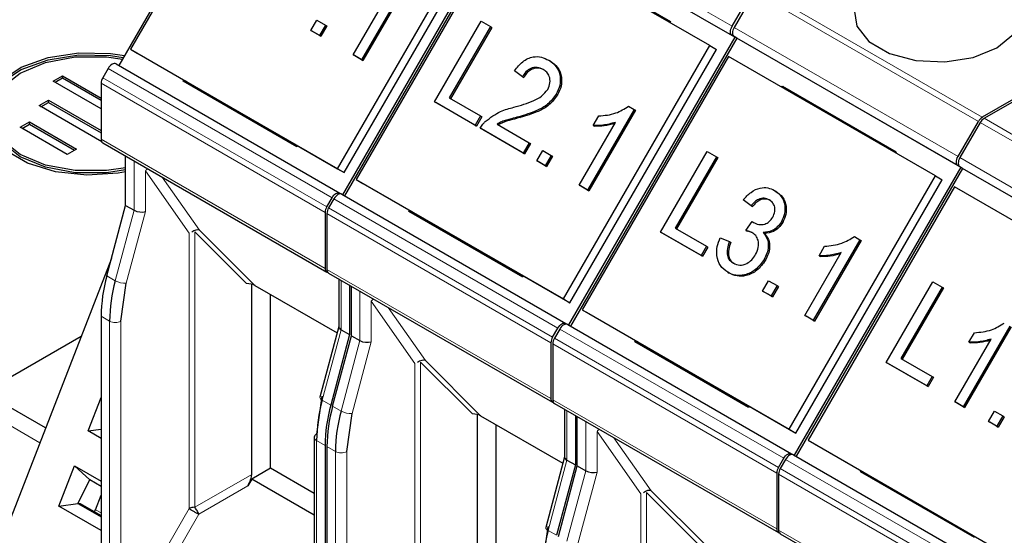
# Model space of a CAD drawing. Header units: millimetres. Extents: x 5 to 418, y 2 to 292.
# Tile 23 of 37: x 253.22 to 268.02, y 138.78 to 146.54. Entities that reach past the tile are written whole.
import ezdxf

# ---------------------------------------------------------------- set-up
doc = ezdxf.new("R2010")
doc.units = ezdxf.units.MM

msp = doc.modelspace()

# ---------------------------------------------------------------- linework, layer by layer
at = {"color": 7, "linetype": 'Continuous', "lineweight": 25}
for p, q in [((257.2097, 150.1791), (254.7097, 145.849)), ((257.0869, 149.9036), (254.8869, 146.0931)), ((260.5755, 148.2361), (258.0755, 143.9059)), ((260.6038, 148.2197), (258.1038, 143.8896)), ((263.9696, 146.2767), (260.6038, 148.2197)), ((257.9982, 144.297), (260.1982, 148.1075)), ((258.0982, 144.2392), (260.2982, 148.0497)), ((260.4811, 147.9442), (258.2811, 144.1337)), ((263.5923, 146.1481), (260.4811, 147.9442)), ((261.2911, 147.4995), (263.0022, 146.5117)), ((259.0612, 147.1473), (258.3612, 145.9349)), ((259.0812, 147.1358), (258.3812, 145.9233)), ((258.2343, 146.0082), (258.7798, 146.953)), ((263.9296, 146.4384), (264.2352, 146.9677)), ((264.2635, 146.9514), (263.9579, 146.422)), ((270.4543, 146.6679), (267.6893, 145.0717)), ((267.7176, 145.0554), (270.4826, 146.6516)), ((257.5997, 146.3745), (257.6894, 146.5299)), ((257.6894, 146.5299), (257.8164, 146.4567)), ((259.4581, 145.3017), (260.1581, 146.5141)), ((260.1581, 146.5141), (260.2977, 146.4335)), ((263.0022, 146.5117), (262.9922, 146.4945)), ((257.7266, 146.3012), (257.5997, 146.3745)), ((257.5997, 146.3745), (257.6197, 146.363)), ((257.7466, 146.2897), (257.6197, 146.363)), ((257.8164, 146.4567), (257.7266, 146.3012)), ((257.8364, 146.4451), (257.7466, 146.2897)), ((257.8164, 146.4567), (257.8364, 146.4451)), ((260.2977, 146.4335), (259.6785, 145.361)), ((260.3177, 146.4219), (259.6985, 145.3494)), ((260.2977, 146.4335), (260.3177, 146.4219)), ((257.7266, 146.3012), (257.7466, 146.2897)), ((263.9696, 146.2767), (261.4696, 141.9466)), ((263.9979, 146.2604), (261.4979, 141.9302)), ((263.9579, 146.2835), (263.9296, 146.2998)), ((263.9979, 146.2604), (263.9579, 146.2835)), ((267.3637, 144.3173), (263.9979, 146.2604)), ((254.8869, 146.0931), (254.9869, 146.0353)), ((254.8869, 146.0931), (257.9982, 144.297)), ((261.3923, 142.3376), (263.5923, 146.1481)), ((261.4923, 142.2798), (263.6923, 146.0904)), ((263.5923, 146.1481), (263.6923, 146.0904)), ((254.9869, 146.0353), (258.0982, 144.2392)), ((258.3612, 145.9349), (258.2343, 146.0082)), ((258.2343, 146.0082), (258.2543, 145.9966)), ((258.3812, 145.9233), (258.2543, 145.9966)), ((258.3612, 145.9349), (258.3812, 145.9233)), ((261.1735, 145.928), (261.1935, 145.9164)), ((263.8752, 145.9848), (261.6752, 142.1743)), ((266.9864, 144.1887), (263.8752, 145.9848)), ((254.5497, 145.8028), (254.4703, 145.6654)), ((254.6697, 145.8721), (258.0355, 143.929)), ((260.7767, 145.6803), (260.6587, 145.7692)), ((253.7257, 145.6128), (253.8673, 145.6943)), ((254.4454, 145.1958), (253.7257, 145.6128)), ((253.754, 145.5964), (253.8673, 145.6616)), ((253.8673, 145.6943), (254.4454, 145.3594)), ((253.8673, 145.6616), (253.8673, 145.6943)), ((253.8673, 145.6616), (254.4454, 145.3267)), ((255.6771, 145.6139), (255.6871, 145.6312)), ((257.3882, 144.6262), (255.6771, 145.6139)), ((255.7225, 145.6107), (255.6771, 145.6139)), ((260.7767, 145.6803), (260.7967, 145.6688)), ((254.4454, 145.5817), (254.4454, 144.7404)), ((264.6753, 145.5229), (264.6852, 145.5401)), ((264.6852, 145.5401), (266.3963, 144.5524)), ((264.6852, 145.5401), (264.7106, 145.5025)), ((253.5124, 145.2456), (253.6541, 145.3271)), ((253.6541, 145.3271), (254.4454, 144.8687)), ((253.6541, 145.2945), (253.6541, 145.3271)), ((259.6785, 145.361), (260.1481, 145.0899)), ((261.2848, 145.4174), (261.3048, 145.4059)), ((254.4562, 144.6989), (253.5124, 145.2456)), ((253.5407, 145.2292), (253.6541, 145.2945)), ((253.6541, 145.2945), (254.4454, 144.836)), ((260.0673, 144.95), (259.4581, 145.3017)), ((259.4581, 145.3017), (259.4781, 145.2901)), ((260.0873, 144.9384), (259.4781, 145.2901)), ((262.4553, 145.188), (261.7553, 143.9755)), ((262.4753, 145.1764), (261.7753, 143.964)), ((262.3736, 145.2351), (262.4553, 145.188)), ((262.4553, 145.188), (262.4753, 145.1764)), ((260.1481, 145.0899), (260.0673, 144.95)), ((260.1681, 145.0783), (260.0873, 144.9384)), ((260.1481, 145.0899), (260.1681, 145.0783)), ((260.723, 145.0786), (260.743, 145.067)), ((261.8422, 144.9467), (261.9249, 145.09)), ((253.2286, 144.9193), (253.3703, 145.0008)), ((253.9345, 144.5104), (253.2286, 144.9193)), ((253.2569, 144.903), (253.3703, 144.9682)), ((253.3703, 145.0008), (254.0761, 144.5919)), ((253.3703, 144.9682), (253.3703, 145.0008)), ((253.3703, 144.9682), (254.0479, 144.5757)), ((260.0673, 144.95), (260.0873, 144.9384)), ((260.7907, 144.5324), (260.1435, 144.906)), ((260.1435, 144.906), (260.1635, 144.8945)), ((260.8107, 144.5208), (260.1635, 144.8945)), ((260.3962, 144.9674), (260.8805, 144.6878)), ((261.6284, 144.0488), (262.1739, 144.9936)), ((261.8422, 144.9467), (261.8622, 144.9351)), ((267.3237, 144.479), (267.6293, 145.0084)), ((267.6576, 144.992), (267.352, 144.4627)), ((254.0761, 144.5919), (253.9345, 144.5104)), ((254.4703, 144.6855), (257.8361, 142.7425)), ((257.3981, 144.6434), (257.3882, 144.6262)), ((260.8805, 144.6878), (260.7907, 144.5324)), ((260.9005, 144.6762), (260.8107, 144.5208)), ((260.8805, 144.6878), (260.9005, 144.6762)), ((254.8131, 143.7442), (254.8131, 144.4876)), ((260.7907, 144.5324), (260.8107, 144.5208)), ((260.9938, 144.4151), (261.0836, 144.5706)), ((261.0836, 144.5706), (261.2105, 144.4973)), ((261.2105, 144.4973), (261.1207, 144.3419)), ((261.2305, 144.4857), (261.1407, 144.3303)), ((261.2105, 144.4973), (261.2305, 144.4857)), ((262.8522, 143.3423), (263.5522, 144.5547)), ((263.6918, 144.4741), (263.0726, 143.4016)), ((263.7118, 144.4626), (263.0926, 143.39)), ((263.5522, 144.5547), (263.6918, 144.4741)), ((263.6918, 144.4741), (263.7118, 144.4626)), ((266.3963, 144.5524), (266.3863, 144.5352)), ((257.9982, 144.297), (258.0982, 144.2392)), ((261.1207, 144.3419), (260.9938, 144.4151)), ((260.9938, 144.4151), (261.0138, 144.4036)), ((261.1407, 144.3303), (261.0138, 144.4036)), ((261.1207, 144.3419), (261.1407, 144.3303)), ((267.3637, 144.3173), (264.8637, 139.9872)), ((267.392, 144.301), (264.892, 139.9709)), ((267.352, 144.3241), (267.3237, 144.3404)), ((267.392, 144.301), (267.352, 144.3241)), ((270.7578, 142.3579), (267.392, 144.301)), ((258.2811, 144.1337), (261.3923, 142.3376)), ((258.2811, 144.1337), (258.3811, 144.0759)), ((264.7864, 140.3782), (266.9864, 144.1887)), ((266.9864, 144.1887), (267.0864, 144.131)), ((258.3811, 144.0759), (261.4923, 142.2798)), ((261.7553, 143.9755), (261.6284, 144.0488)), ((261.6284, 144.0488), (261.6484, 144.0372)), ((261.7753, 143.964), (261.6484, 144.0372)), ((264.8864, 140.3205), (267.0864, 144.131)), ((267.2693, 144.0254), (265.0693, 140.2149)), ((270.3805, 142.2293), (267.2693, 144.0254)), ((257.8361, 143.7223), (257.9155, 143.8598)), ((257.9438, 143.8434), (257.8644, 143.706)), ((258.0355, 143.929), (258.0632, 143.913)), ((258.0638, 143.9127), (261.4296, 141.9697)), ((261.7553, 143.9755), (261.7753, 143.964)), ((264.5652, 143.9699), (264.5852, 143.9584)), ((254.5307, 142.6852), (254.8131, 143.7442)), ((254.8131, 143.7442), (254.9404, 143.6708)), ((264.2141, 143.7374), (264.0962, 143.8262)), ((264.2141, 143.7374), (264.2341, 143.7258)), ((257.8113, 143.6387), (257.8113, 142.7974)), ((257.8396, 143.6223), (257.8396, 142.7811)), ((259.0712, 143.6545), (259.0812, 143.6718)), ((260.7823, 142.6668), (259.0712, 143.6545)), ((259.1166, 143.6513), (259.0712, 143.6545)), ((263.0726, 143.4016), (263.5422, 143.1305)), ((264.135, 143.3686), (264.2288, 143.5009)), ((264.2288, 143.5009), (264.2488, 143.4894)), ((264.2488, 143.4894), (264.253, 143.4863)), ((264.6688, 143.4992), (264.6888, 143.4876)), ((255.9263, 143.37), (256.7547, 142.5415)), ((262.8522, 143.3423), (262.8722, 143.3307)), ((263.4614, 142.9906), (262.8522, 143.3423)), ((263.4814, 142.979), (262.8722, 143.3307)), ((263.7514, 143.2584), (263.8873, 143.2007)), ((264.135, 143.3686), (264.155, 143.357)), ((264.395, 143.3367), (264.415, 143.3251)), ((265.7677, 143.2757), (265.8494, 143.2286)), ((263.5422, 143.1305), (263.4614, 142.9906)), ((263.5622, 143.1189), (263.4814, 142.979)), ((263.5422, 143.1305), (263.5622, 143.1189)), ((263.8873, 143.2007), (263.9073, 143.1891)), ((265.8494, 143.2286), (265.1494, 142.0161)), ((265.8694, 143.217), (265.1694, 142.0046)), ((265.2363, 142.9873), (265.3191, 143.1306)), ((265.8494, 143.2286), (265.8694, 143.217)), ((263.4614, 142.9906), (263.4814, 142.979)), ((265.0225, 142.0894), (265.568, 143.0342)), ((265.2363, 142.9873), (265.2563, 142.9758)), ((254.6007, 142.9475), (252.0704, 136.4259)), ((264.4082, 142.9304), (264.4282, 142.9189)), ((257.8644, 142.7261), (261.2302, 140.7831)), ((260.7922, 142.684), (260.7823, 142.6668)), ((263.862, 142.7386), (263.882, 142.7271)), ((254.7424, 142.004), (254.8226, 142.5753)), ((256.7082, 139.6981), (256.7082, 142.5595)), ((256.7547, 142.5415), (257.9913, 141.8276)), ((258.0165, 142.6383), (258.0165, 141.9186)), ((258.179, 142.5445), (258.179, 141.8012)), ((258.2073, 141.7849), (258.2073, 142.5282)), ((264.3879, 142.4557), (264.4777, 142.6112)), ((264.4777, 142.6112), (264.6046, 142.5379)), ((264.6046, 142.5379), (264.5148, 142.3825)), ((264.6246, 142.5264), (264.5348, 142.3709)), ((264.6046, 142.5379), (264.6246, 142.5264)), ((266.2463, 141.3829), (266.9463, 142.5953)), ((267.086, 142.5147), (266.4667, 141.4422)), ((266.9463, 142.5953), (267.086, 142.5147)), ((267.086, 142.5147), (267.106, 142.5032)), ((256.991, 139.7921), (256.991, 142.4051)), ((264.5148, 142.3825), (264.3879, 142.4557)), ((264.3879, 142.4557), (264.4079, 142.4442)), ((264.5348, 142.3709), (264.4079, 142.4442)), ((264.5148, 142.3825), (264.5348, 142.3709)), ((267.106, 142.5032), (266.4867, 141.4307)), ((261.3923, 142.3376), (261.4923, 142.2798)), ((254.4454, 142.0774), (254.4454, 137.4569)), ((261.6752, 142.1743), (261.7752, 142.1166)), ((261.6752, 142.1743), (264.7864, 140.3782)), ((261.7752, 142.1166), (264.8864, 140.3205)), ((265.1494, 142.0161), (265.0225, 142.0894)), ((265.0225, 142.0894), (265.0425, 142.0779)), ((265.1694, 142.0046), (265.0425, 142.0779)), ((258.0165, 141.9221), (257.7331, 140.8591)), ((261.4296, 141.9697), (261.4574, 141.9536)), ((261.4579, 141.9533), (264.8237, 140.0103)), ((265.1494, 142.0161), (265.1694, 142.0046)), ((268.1013, 141.9286), (267.4013, 140.7162)), ((268.1213, 141.9171), (267.4213, 140.7046)), ((253.6111, 140.3969), (251.0129, 141.8967)), ((254.1451, 141.7732), (252.686, 140.9309)), ((258.179, 141.8012), (257.8966, 140.7422)), ((257.9248, 140.7258), (258.2073, 141.7849)), ((258.0517, 141.8747), (258.179, 141.8012)), ((258.2073, 141.7849), (258.3345, 141.7114)), ((261.2302, 141.7629), (261.3096, 141.9004)), ((261.3379, 141.8841), (261.2585, 141.7466)), ((267.4882, 141.6873), (267.5709, 141.8306)), ((261.2054, 141.6793), (261.2054, 140.838)), ((261.2337, 141.663), (261.2337, 140.8217)), ((262.4653, 141.6952), (262.4753, 141.7124)), ((264.1764, 140.7074), (262.4653, 141.6952)), ((262.5107, 141.692), (262.4653, 141.6952)), ((267.2744, 140.7894), (267.8198, 141.7342)), ((267.4882, 141.6873), (267.5082, 141.6758)), ((259.3204, 141.4106), (260.1488, 140.5821)), ((266.2463, 141.3829), (266.2663, 141.3713)), ((266.8555, 141.0312), (266.2463, 141.3829)), ((266.8755, 141.0197), (266.2663, 141.3713)), ((266.4667, 141.4422), (266.9363, 141.1711)), ((266.9363, 141.1711), (266.8555, 141.0312)), ((266.8555, 141.0312), (266.8755, 141.0197)), ((266.9563, 141.1596), (266.8755, 141.0197)), ((266.9363, 141.1711), (266.9563, 141.1596)), ((257.7642, 140.8771), (257.684, 140.3058)), ((254.2495, 140.3527), (254.4454, 140.8578)), ((261.2585, 140.7667), (264.6244, 138.8237)), ((267.4013, 140.7162), (267.2744, 140.7894)), ((267.2744, 140.7894), (267.2944, 140.7779)), ((267.4213, 140.7046), (267.2944, 140.7779)), ((258.1365, 140.0446), (258.2167, 140.6159)), ((260.1023, 137.7387), (260.1023, 140.6001)), ((260.1488, 140.5821), (261.3855, 139.8682)), ((261.4107, 140.6789), (261.4107, 139.9592)), ((261.5731, 140.5852), (261.5731, 139.8418)), ((264.1863, 140.7246), (264.1764, 140.7074)), ((267.4013, 140.7162), (267.4213, 140.7046)), ((267.782, 140.4964), (267.8718, 140.6518)), ((267.8718, 140.6518), (267.9987, 140.5785)), ((260.3851, 137.8327), (260.3851, 140.4457)), ((261.6014, 139.8255), (261.6014, 140.5688)), ((267.909, 140.4231), (267.782, 140.4964)), ((267.782, 140.4964), (267.802, 140.4848)), ((267.929, 140.4115), (267.802, 140.4848)), ((267.9987, 140.5785), (267.909, 140.4231)), ((268.0187, 140.567), (267.929, 140.4115)), ((267.9987, 140.5785), (268.0187, 140.567)), ((254.2495, 140.3527), (254.4454, 140.3788)), ((254.4454, 140.2395), (254.2495, 140.3527)), ((264.7864, 140.3782), (264.8864, 140.3205)), ((267.909, 140.4231), (267.929, 140.4115)), ((257.6488, 140.2568), (257.6488, 136.1663)), ((265.0693, 140.2149), (265.1693, 140.1572)), ((265.0693, 140.2149), (268.1805, 138.4188)), ((265.1693, 140.1572), (268.2805, 138.3611)), ((257.8113, 140.1344), (257.8113, 135.5139)), ((257.8396, 140.118), (257.8396, 135.4975)), ((264.8237, 140.0103), (264.8515, 139.9943)), ((264.852, 139.994), (268.2178, 138.0509)), ((261.4107, 139.9627), (261.1272, 138.8997)), ((261.5731, 139.8418), (261.2907, 138.7828)), ((261.4458, 139.9153), (261.5731, 139.8418)), ((264.6244, 139.8035), (264.7037, 139.941)), ((264.732, 139.9247), (264.6526, 139.7872)), ((253.811, 139.2227), (254.0454, 139.8269)), ((254.0454, 139.8269), (254.4454, 139.5959)), ((254.2745, 139.6153), (254.0454, 139.8269)), ((256.991, 139.7921), (256.7082, 139.6288)), ((257.6488, 139.4123), (256.991, 139.7921)), ((261.319, 138.7665), (261.6014, 139.8255)), ((261.6014, 139.8255), (261.7286, 139.752)), ((264.5995, 139.7199), (264.5995, 138.8786)), ((264.6278, 139.7036), (264.6278, 138.8623)), ((265.8594, 139.7358), (265.8694, 139.753)), ((267.5705, 138.748), (265.8594, 139.7358)), ((265.9048, 139.7326), (265.8594, 139.7358)), ((254.0954, 139.2606), (254.2745, 139.6153)), ((254.4454, 139.5166), (254.2745, 139.6153)), ((256.7082, 139.6288), (256.6482, 139.5249)), ((257.6488, 139.0858), (256.7082, 139.6288)), ((262.7145, 139.4512), (263.5429, 138.6228)), ((253.811, 139.2227), (254.0954, 139.2606)), ((254.0954, 139.2606), (254.4454, 139.0585)), ((254.0985, 139.2668), (254.1312, 139.2638)), ((254.1312, 139.2638), (254.4454, 139.0824)), ((254.3601, 139.1679), (254.4454, 139.3879)), ((254.4454, 138.8565), (253.811, 139.2227)), ((261.1583, 138.9178), (261.0781, 138.3464)), ((264.6526, 138.8074), (268.0185, 136.8643))]:
    msp.add_line(p, q, dxfattribs=at)
at = {"color": 7, "linetype": 'Continuous', "lineweight": 18}
for p, q in [((263.9296, 146.4384), (260.5638, 148.3814)), ((263.9296, 146.2998), (260.5638, 148.2428)), ((264.2635, 146.9514), (267.6293, 145.0084)), ((267.6893, 145.0717), (264.3235, 147.0147)), ((267.3237, 144.479), (263.9579, 146.422)), ((267.3237, 144.3404), (263.9579, 146.2835)), ((257.9155, 143.8598), (254.5497, 145.8028)), ((257.8361, 143.7223), (254.4703, 145.6654)), ((257.8113, 143.6387), (254.4454, 145.5817)), ((271.0835, 143.1123), (267.7176, 145.0554)), ((267.6576, 144.992), (271.0235, 143.049)), ((254.4454, 144.7404), (257.8113, 142.7974)), ((270.7178, 142.5196), (267.352, 144.4627)), ((254.9404, 144.4141), (254.9404, 143.6708)), ((270.7178, 142.381), (267.352, 144.3241)), ((255.1101, 143.6535), (255.1101, 144.2635)), ((255.1101, 144.2635), (255.7679, 143.3275)), ((255.3645, 144.1693), (255.9263, 143.37)), ((261.3096, 141.9004), (257.9438, 143.8434)), ((261.2302, 141.7629), (257.8644, 143.706)), ((254.9404, 143.6708), (254.658, 142.6117)), ((254.8226, 142.5753), (255.1101, 143.6535)), ((261.2054, 141.6793), (257.8396, 143.6223)), ((255.7679, 143.3275), (255.7679, 139.1839)), ((256.6322, 142.5684), (255.8528, 143.3478)), ((255.8528, 143.3478), (255.8528, 139.2042)), ((254.658, 142.6117), (254.5307, 142.6852)), ((257.8396, 142.7811), (261.2054, 140.838)), ((258.0517, 141.8747), (258.0517, 142.618)), ((258.3345, 142.4547), (258.3345, 141.7114)), ((258.5042, 141.6941), (258.5042, 142.3041)), ((258.5042, 142.3041), (259.1621, 141.3682)), ((258.7586, 142.2099), (259.3204, 141.4106)), ((254.4454, 142.0774), (254.5727, 142.004)), ((254.5727, 137.7754), (254.5727, 142.004)), ((254.7424, 137.9713), (254.7424, 142.004)), ((253.5253, 140.1759), (250.6129, 141.8571)), ((257.7693, 140.8156), (258.0517, 141.8747)), ((264.7037, 139.941), (261.3379, 141.8841)), ((258.3345, 141.7114), (258.0521, 140.6524)), ((258.2167, 140.6159), (258.5042, 141.6941)), ((264.5995, 139.7199), (261.2337, 141.663)), ((264.6244, 139.8035), (261.2585, 141.7466)), ((259.1621, 141.3682), (259.1621, 137.2246)), ((260.0263, 140.609), (259.2469, 141.3885)), ((259.2469, 141.3885), (259.2469, 137.2448)), ((257.8966, 140.7422), (257.7693, 140.8156)), ((261.2337, 140.8217), (264.5995, 138.8786)), ((258.0521, 140.6524), (257.9248, 140.7258)), ((261.4458, 139.9153), (261.4458, 140.6586)), ((261.7286, 140.4954), (261.7286, 139.752)), ((261.8984, 139.7347), (261.8984, 140.3447)), ((261.8984, 140.3447), (262.5562, 139.4088)), ((257.8113, 140.1344), (257.684, 140.2079)), ((257.684, 140.2079), (257.684, 135.9793)), ((262.1527, 140.2505), (262.7145, 139.4512)), ((257.8396, 140.118), (257.9668, 140.0446)), ((257.9668, 135.816), (257.9668, 140.0446)), ((258.1365, 136.012), (258.1365, 140.0446)), ((261.1634, 138.8563), (261.4458, 139.9153)), ((268.0978, 137.9816), (264.732, 139.9247)), ((255.8528, 139.2042), (256.7082, 139.6981)), ((261.7286, 139.752), (261.4462, 138.693)), ((261.6108, 138.6565), (261.8984, 139.7347)), ((267.9936, 137.7605), (264.6278, 139.7036)), ((268.0185, 137.8442), (264.6526, 139.7872)), ((256.6482, 139.5249), (255.9128, 139.1003)), ((262.5562, 139.4088), (262.5562, 135.2652)), ((263.4205, 138.6496), (262.641, 139.4291)), ((262.641, 139.4291), (262.641, 135.2855)), ((254.3601, 139.1679), (254.4454, 139.1187)), ((255.7679, 139.1839), (255.2305, 138.2531)), ((255.9128, 139.1003), (255.3754, 138.1695)), ((261.2907, 138.7828), (261.1634, 138.8563)), ((264.6278, 138.8623), (267.9936, 136.9193))]:
    msp.add_line(p, q, dxfattribs=at)
at = {"color": 7, "linetype": 'Continuous', "lineweight": 25, "flags": 128}
for points in [[(266.1269, 147.1414), (265.8759, 146.9345), (265.7626, 146.6905), (265.8007, 146.4388), (265.9857, 146.2099), (266.2951, 146.0312), (266.6917, 145.9245), (267.1276, 145.9025), (267.5503, 145.9678), (267.9088, 146.1127), (268.1598, 146.3197), (268.273, 146.5637), (268.2349, 146.8153), (268.0499, 147.0443), (267.7405, 147.2229), (267.3439, 147.3297), (266.908, 147.3517), (266.4853, 147.2863), (266.1269, 147.1414)], [(263.9296, 146.2998), (263.919, 146.3085), (263.9112, 146.321), (263.9064, 146.3366), (263.9047, 146.3547), (263.9064, 146.3748), (263.9112, 146.396), (263.919, 146.4174), (263.9296, 146.4384)], [(263.9579, 146.422), (263.9473, 146.4011), (263.9395, 146.3796), (263.9347, 146.3585), (263.933, 146.3384), (263.9347, 146.3202), (263.9395, 146.3046), (263.9473, 146.2922), (263.9579, 146.2835)], [(252.6899, 145.0897), (252.7444, 145.3288), (252.9351, 145.5811), (253.2462, 145.7898), (253.6501, 145.9363), (254.1107, 146.0076), (254.5873, 145.9973), (254.779, 145.9692)], [(254.8131, 144.2495), (254.704, 144.2302), (254.2301, 144.1994), (253.7614, 144.2505), (253.3398, 144.3792), (253.0025, 144.5739), (252.7797, 144.8173), (252.691, 145.0878), (252.7444, 145.3614), (252.9351, 145.6138), (253.2462, 145.8225), (253.6501, 145.969), (254.1107, 146.0402), (254.5873, 146.0299), (254.796, 145.9986)], [(254.8131, 144.3108), (254.5245, 144.2671), (254.0552, 144.2671), (253.6089, 144.3508), (253.2292, 144.5101), (252.9534, 144.7293), (252.8084, 144.9869), (252.8084, 145.2578), (252.9534, 145.5155), (253.2292, 145.7347), (253.6089, 145.8939), (254.0552, 145.9776), (254.5245, 145.9776), (254.7644, 145.9438)], [(254.6697, 145.8721), (254.6568, 145.8769), (254.6421, 145.8774), (254.6262, 145.8738), (254.6097, 145.8662), (254.5931, 145.8547), (254.5772, 145.8399), (254.5625, 145.8224), (254.5497, 145.8028)], [(254.8131, 144.2782), (254.5245, 144.2344), (254.0552, 144.2344), (253.6089, 144.3182), (253.2292, 144.4774), (252.9534, 144.6966), (252.8084, 144.9543), (252.7899, 145.0897)], [(267.3237, 144.3404), (267.3132, 144.3492), (267.3053, 144.3616), (267.3005, 144.3772), (267.2989, 144.3953), (267.3005, 144.4154), (267.3053, 144.4366), (267.3132, 144.458), (267.3237, 144.479)], [(267.352, 144.4627), (267.3414, 144.4417), (267.3336, 144.4202), (267.3288, 144.3991), (267.3271, 144.379), (267.3288, 144.3608), (267.3336, 144.3452), (267.3414, 144.3328), (267.352, 144.3241)], [(257.9155, 143.8598), (257.9283, 143.8794), (257.943, 143.8969), (257.9589, 143.9117), (257.9755, 143.9231), (257.992, 143.9308), (258.008, 143.9344), (258.0226, 143.9338), (258.0355, 143.929)], [(258.0638, 143.9127), (258.0509, 143.9175), (258.0362, 143.9181), (258.0203, 143.9144), (258.0038, 143.9068), (257.9872, 143.8953), (257.9713, 143.8806), (257.9566, 143.863), (257.9438, 143.8434)], [(261.3096, 141.9004), (261.3225, 141.92), (261.3371, 141.9375), (261.353, 141.9523), (261.3696, 141.9637), (261.3862, 141.9714), (261.4021, 141.975), (261.4167, 141.9744), (261.4296, 141.9697)], [(261.4579, 141.9533), (261.445, 141.9581), (261.4304, 141.9587), (261.4144, 141.9551), (261.3979, 141.9474), (261.3813, 141.936), (261.3654, 141.9212), (261.3507, 141.9037), (261.3379, 141.8841)], [(264.7037, 139.941), (264.7166, 139.9606), (264.7312, 139.9781), (264.7472, 139.9929), (264.7637, 140.0043), (264.7803, 140.012), (264.7962, 140.0156), (264.8109, 140.015), (264.8237, 140.0103)], [(264.852, 139.994), (264.8391, 139.9987), (264.8245, 139.9993), (264.8086, 139.9957), (264.792, 139.988), (264.7754, 139.9766), (264.7595, 139.9618), (264.7449, 139.9443), (264.732, 139.9247)], [(254.3461, 139.1398), (254.352, 139.1503), (254.3601, 139.1679)]]:
    msp.add_lwpolyline(points, dxfattribs=at)
at = {"color": 7, "linetype": 'Continuous', "lineweight": 18, "flags": 128}
for points in [[(257.7693, 140.8156), (257.7543, 140.8254), (257.7429, 140.8353), (257.7356, 140.845), (257.7326, 140.8539), (257.7331, 140.8591)], [(261.1634, 138.8563), (261.1484, 138.8661), (261.137, 138.876), (261.1297, 138.8856), (261.1267, 138.8946), (261.1272, 138.8997)]]:
    msp.add_lwpolyline(points, dxfattribs=at)
at = {"color": 7, "linetype": 'Continuous', "lineweight": 25}
for centre, radius, start, end in [((254.6185, 145.5758), 0.1731, 148.85627, 178.0435), ((267.781, 144.9248), 0.1731, 121.95467, 151.14439), ((267.8093, 144.9085), 0.1731, 121.95467, 151.14439), ((254.5042, 144.734), 0.0592, 173.70115, 234.98667), ((257.9843, 143.6328), 0.1731, 148.85627, 178.0435), ((258.0126, 143.6164), 0.1731, 148.85627, 178.0435), ((256.8229, 142.0537), 2.3776, 164.5964, 179.42776), ((257.8635, 142.7888), 0.0529, 170.68982, 257.44019), ((257.8984, 142.7746), 0.0592, 173.70115, 234.98667), ((256.9502, 141.9802), 2.3776, 164.5964, 179.42776), ((261.3784, 141.6734), 0.1731, 148.85627, 178.0435), ((261.4067, 141.6571), 0.1731, 148.85627, 178.0435), ((260.0615, 140.1841), 2.3776, 164.5964, 179.42776), ((260.1887, 140.1106), 2.3776, 164.5964, 179.42776), ((261.2576, 140.8295), 0.0529, 170.68982, 257.44019), ((261.2925, 140.8152), 0.0592, 173.70115, 234.98667), ((260.217, 140.0943), 2.3776, 164.5964, 179.42776), ((260.3443, 140.0208), 2.3776, 164.5964, 179.42776), ((257.7089, 140.2509), 0.0604, 114.37466, 174.3052), ((264.7725, 139.714), 0.1731, 148.85627, 178.0435), ((264.8008, 139.6977), 0.1731, 148.85627, 178.0435), ((263.4556, 138.2247), 2.3776, 164.5964, 179.42776), ((264.6517, 138.8701), 0.0529, 170.68982, 257.44019), ((264.6866, 138.8558), 0.0592, 173.70115, 234.98667)]:
    msp.add_arc(centre, radius, start, end, dxfattribs=at)
at = {"color": 7, "linetype": 'Continuous', "lineweight": 18}
for centre, radius, start, end in [((255.2269, 144.169), 0.1502, 122.65434, 141.03376), ((254.8002, 142.8638), 0.2894, 240.57299, 274.44123), ((258.621, 142.2097), 0.1502, 122.65434, 141.03376), ((254.6576, 142.1677), 0.1844, 242.60967, 297.39033), ((258.1943, 140.9044), 0.2894, 240.57299, 274.44123), ((262.0151, 140.2503), 0.1502, 122.65434, 141.03376), ((257.7089, 140.2628), 0.0604, 185.6948, 245.62534), ((258.0517, 140.2083), 0.1844, 242.60967, 297.39033)]:
    msp.add_arc(centre, radius, start, end, dxfattribs=at)
at = {"color": 7, "linetype": 'Continuous', "lineweight": 25}
for centre, major_axis, ratio, start_param, end_param in [((255.0253, 143.7025), (0.1198, -0.0157), 0.4692197, 3.9884022, 5.5591985), ((255.8528, 143.2786), (0.0921, 0.0774), 0.6495288, 0.2947677, 1.5171334), ((256.6322, 142.4991), (0.1549, 0), 0.4471651, 0.659058, 1.5707963), ((258.1365, 141.9064), (0.1198, -0.0157), 0.4692197, 3.203004, 3.9884022), ((258.4194, 141.7431), (0.1198, -0.0157), 0.4692197, 3.9884022, 5.5591985), ((259.2469, 141.3192), (0.0921, 0.0774), 0.6495288, 0.2947677, 1.5171334), ((260.0263, 140.5397), (0.1549, 0), 0.4471651, 0.659058, 1.5707963), ((261.5307, 139.947), (0.1198, -0.0157), 0.4692197, 3.203004, 3.9884022), ((256.5882, 139.5595), (0.1039, 0.18), 0.3333514, 4.7123538, 5.7595513), ((261.8135, 139.7837), (0.1198, -0.0157), 0.4692197, 3.9884022, 5.5591985), ((262.641, 139.3598), (0.0921, 0.0774), 0.6495288, 0.2947677, 1.5171334)]:
    msp.add_ellipse(centre, major_axis=major_axis, ratio=ratio, start_param=start_param, end_param=end_param, dxfattribs=at)
for points, knots in [([(260.6587, 145.7692), (260.6971, 145.8187), (260.7737, 145.9176), (260.9274, 145.9874), (261.0654, 145.9811), (261.1374, 145.9457), (261.1735, 145.928)], [0, 0, 0, 0, 0.28023524, 0.55889297, 0.77913227, 1, 1, 1, 1]), ([(261.1735, 145.928), (261.2145, 145.8994), (261.2965, 145.8423), (261.3511, 145.6988), (261.3475, 145.5471), (261.3057, 145.4607), (261.2848, 145.4174)], [0, 0, 0, 0, 0.2804823, 0.5596436, 0.7797486, 1, 1, 1, 1]), ([(261.1935, 145.9164), (261.2345, 145.8878), (261.3165, 145.8307), (261.3711, 145.6872), (261.3675, 145.5356), (261.3257, 145.4491), (261.3048, 145.4059)], [0, 0, 0, 0, 0.2804823, 0.5596436, 0.7797486, 1, 1, 1, 1]), ([(261.0899, 145.7897), (261.0611, 145.803), (261.0036, 145.8295), (260.9064, 145.813), (260.8269, 145.7565), (260.7934, 145.7058), (260.7767, 145.6803)], [0, 0, 0, 0, 0.2804101, 0.559489, 0.7793747, 1, 1, 1, 1]), ([(261.1099, 145.7781), (261.0811, 145.7914), (261.0236, 145.818), (260.9264, 145.8014), (260.8469, 145.7449), (260.8134, 145.6942), (260.7967, 145.6688)], [0, 0, 0, 0, 0.2804101, 0.559489, 0.7793747, 1, 1, 1, 1]), ([(261.1571, 145.4892), (261.1716, 145.5222), (261.2008, 145.5881), (261.1868, 145.6826), (261.147, 145.7509), (261.109, 145.7767), (261.0899, 145.7897)], [0, 0, 0, 0, 0.2790799, 0.5586119, 0.7790431, 1, 1, 1, 1]), ([(260.6468, 145.22), (260.7483, 145.2498), (260.8897, 145.2912), (261.0702, 145.3792), (261.1282, 145.4527), (261.1571, 145.4892)], [0, 0, 0, 0, 0.5613127, 0.7813859, 1, 1, 1, 1]), ([(261.2848, 145.4174), (261.2447, 145.3634), (261.1642, 145.2551), (260.961, 145.1487), (260.8133, 145.1052), (260.723, 145.0786)], [0, 0, 0, 0, 0.2787415, 0.5588337, 1, 1, 1, 1]), ([(261.3048, 145.4059), (261.2647, 145.3518), (261.1842, 145.2435), (260.981, 145.1371), (260.8333, 145.0936), (260.743, 145.067)], [0, 0, 0, 0, 0.2787415, 0.5588337, 1, 1, 1, 1]), ([(260.219, 145.0062), (260.2943, 145.0632), (260.429, 145.1653), (260.5801, 145.2033), (260.6468, 145.22)], [0, 0, 0, 0, 0.5583593, 1, 1, 1, 1]), ([(261.9249, 145.09), (262.0114, 145.0971), (262.1656, 145.1098), (262.3101, 145.1968), (262.3736, 145.2351)], [0, 0, 0, 0, 0.5604274, 1, 1, 1, 1]), ([(260.723, 145.0786), (260.6856, 145.0683), (260.624, 145.0515), (260.5384, 145.0271), (260.4658, 145.0045), (260.4194, 144.9797), (260.3962, 144.9674)], [0, 0, 0, 0, 0.3400378, 0.5600628, 0.7800895, 1, 1, 1, 1]), ([(260.743, 145.067), (260.7056, 145.0568), (260.644, 145.0399), (260.5584, 145.0156), (260.4858, 144.993), (260.4394, 144.9682), (260.4162, 144.9558)], [0, 0, 0, 0, 0.3400378, 0.5600628, 0.7800895, 1, 1, 1, 1]), ([(260.1435, 144.906), (260.1557, 144.9264), (260.1775, 144.9627), (260.2063, 144.9929), (260.219, 145.0062)], [0, 0, 0, 0, 0.5599563, 1, 1, 1, 1]), ([(262.1739, 144.9936), (262.1115, 144.9762), (262.0002, 144.9452), (261.8905, 144.9462), (261.8422, 144.9467)], [0, 0, 0, 0, 0.55968587, 1, 1, 1, 1]), ([(262.1632, 144.9751), (262.1111, 144.9608), (262.0101, 144.9331), (261.9105, 144.9345), (261.8622, 144.9351)], [0, 0, 0, 0, 0.5150558, 1, 1, 1, 1]), ([(264.0962, 143.8262), (264.1331, 143.8677), (264.207, 143.9506), (264.3422, 144.0126), (264.4675, 144.0159), (264.5326, 143.9853), (264.5652, 143.9699)], [0, 0, 0, 0, 0.2802532, 0.5595228, 0.7795924, 1, 1, 1, 1]), ([(264.4884, 143.8278), (264.4635, 143.8387), (264.4139, 143.8604), (264.3309, 143.8432), (264.2636, 143.7964), (264.2306, 143.7571), (264.2141, 143.7374)], [0, 0, 0, 0, 0.2800014, 0.5591308, 0.7793201, 1, 1, 1, 1]), ([(264.5084, 143.8162), (264.4835, 143.8271), (264.4339, 143.8489), (264.3509, 143.8317), (264.2836, 143.7848), (264.2506, 143.7455), (264.2341, 143.7258)], [0, 0, 0, 0, 0.2800014, 0.5591308, 0.7793201, 1, 1, 1, 1]), ([(264.5652, 143.9699), (264.6017, 143.9424), (264.6746, 143.8874), (264.7268, 143.7577), (264.7234, 143.6188), (264.687, 143.539), (264.6688, 143.4992)], [0, 0, 0, 0, 0.2801842, 0.5598553, 0.7799999, 1, 1, 1, 1]), ([(264.5852, 143.9584), (264.6217, 143.9309), (264.6946, 143.8759), (264.7468, 143.7462), (264.7434, 143.6072), (264.707, 143.5275), (264.6888, 143.4876)], [0, 0, 0, 0, 0.2801842, 0.5598553, 0.7799999, 1, 1, 1, 1]), ([(264.539, 143.5673), (264.5519, 143.5954), (264.5777, 143.6515), (264.5694, 143.7337), (264.537, 143.7939), (264.5046, 143.8165), (264.4884, 143.8278)], [0, 0, 0, 0, 0.27946, 0.5589523, 0.7792553, 1, 1, 1, 1]), ([(264.2461, 143.4887), (264.2728, 143.477), (264.3261, 143.4535), (264.4131, 143.4548), (264.4921, 143.4968), (264.5233, 143.5438), (264.539, 143.5673)], [0, 0, 0, 0, 0.28068033, 0.56095141, 0.78005681, 1, 1, 1, 1]), ([(264.2288, 143.5009), (264.232, 143.4985), (264.2376, 143.4942), (264.2435, 143.4904), (264.2461, 143.4887)], [0, 0, 0, 0, 0.5600031, 1, 1, 1, 1]), ([(264.6688, 143.4992), (264.6499, 143.4716), (264.6122, 143.4166), (264.5155, 143.3485), (264.4406, 143.3412), (264.395, 143.3367)], [0, 0, 0, 0, 0.2804963, 0.5610033, 1, 1, 1, 1]), ([(264.6888, 143.4876), (264.6699, 143.4601), (264.6322, 143.405), (264.5355, 143.3369), (264.4606, 143.3296), (264.415, 143.3251)], [0, 0, 0, 0, 0.2804963, 0.56100335, 1, 1, 1, 1]), ([(263.862, 142.7386), (263.8216, 142.7684), (263.7409, 142.8277), (263.6927, 142.9754), (263.6975, 143.1258), (263.7334, 143.2142), (263.7514, 143.2584)], [0, 0, 0, 0, 0.2799105, 0.5592491, 0.7794763, 1, 1, 1, 1]), ([(264.2266, 143.3377), (264.2102, 143.3453), (264.181, 143.3588), (264.149, 143.3656), (264.135, 143.3686)], [0, 0, 0, 0, 0.5597721, 1, 1, 1, 1]), ([(264.2466, 143.3262), (264.2302, 143.3337), (264.201, 143.3472), (264.169, 143.354), (264.155, 143.357)], [0, 0, 0, 0, 0.5597721, 1, 1, 1, 1]), ([(264.2819, 143.0049), (264.2986, 143.0402), (264.3318, 143.1108), (264.3257, 143.2155), (264.2879, 143.2944), (264.247, 143.3233), (264.2266, 143.3377)], [0, 0, 0, 0, 0.2797467, 0.5591709, 0.7794436, 1, 1, 1, 1]), ([(264.395, 143.3367), (264.4179, 143.3074), (264.4637, 143.249), (264.4779, 143.1327), (264.4562, 143.023), (264.4242, 142.9613), (264.4082, 142.9304)], [0, 0, 0, 0, 0.2798072, 0.5591854, 0.7794082, 1, 1, 1, 1]), ([(264.415, 143.3251), (264.4379, 143.2959), (264.4837, 143.2375), (264.4979, 143.1212), (264.4762, 143.0114), (264.4442, 142.9498), (264.4282, 142.9189)], [0, 0, 0, 0, 0.2798072, 0.5591854, 0.7794082, 1, 1, 1, 1]), ([(265.3191, 143.1306), (265.4055, 143.1377), (265.5597, 143.1504), (265.7042, 143.2375), (265.7677, 143.2757)], [0, 0, 0, 0, 0.5604274, 1, 1, 1, 1]), ([(263.8873, 143.2007), (263.8757, 143.1655), (263.8525, 143.0954), (263.8489, 142.9932), (263.8878, 142.917), (263.9274, 142.8896), (263.9473, 142.8759)], [0, 0, 0, 0, 0.2808811, 0.5600727, 0.7796532, 1, 1, 1, 1]), ([(263.9073, 143.1891), (263.8957, 143.154), (263.8725, 143.0838), (263.8689, 142.9816), (263.9078, 142.9055), (263.9474, 142.8781), (263.9673, 142.8644)], [0, 0, 0, 0, 0.2808811, 0.5600727, 0.7796532, 1, 1, 1, 1]), ([(263.9473, 142.8759), (263.9785, 142.8623), (264.0409, 142.8352), (264.1443, 142.8635), (264.2281, 142.9237), (264.264, 142.9778), (264.2819, 143.0049)], [0, 0, 0, 0, 0.2798831, 0.5589932, 0.779319, 1, 1, 1, 1]), ([(265.568, 143.0342), (265.5057, 143.0168), (265.3943, 142.9858), (265.2846, 142.9869), (265.2363, 142.9873)], [0, 0, 0, 0, 0.5596859, 1, 1, 1, 1]), ([(265.5573, 143.0157), (265.5053, 143.0015), (265.4042, 142.9737), (265.3046, 142.9751), (265.2563, 142.9758)], [0, 0, 0, 0, 0.5150558, 1, 1, 1, 1]), ([(264.4082, 142.9304), (264.369, 142.876), (264.2908, 142.7671), (264.128, 142.6933), (263.9788, 142.6843), (263.9009, 142.7205), (263.862, 142.7386)], [0, 0, 0, 0, 0.2794007, 0.5590642, 0.7793783, 1, 1, 1, 1]), ([(264.4282, 142.9189), (264.389, 142.8645), (264.3108, 142.7556), (264.148, 142.6818), (263.9988, 142.6727), (263.9209, 142.709), (263.882, 142.7271)], [0, 0, 0, 0, 0.27940068, 0.55906421, 0.77937834, 1, 1, 1, 1]), ([(267.5709, 141.8306), (267.6574, 141.8377), (267.8116, 141.8504), (267.9561, 141.9375), (268.0196, 141.9758)], [0, 0, 0, 0, 0.56042743, 1, 1, 1, 1]), ([(267.8198, 141.7342), (267.7575, 141.7169), (267.6462, 141.6858), (267.5365, 141.6869), (267.4882, 141.6873)], [0, 0, 0, 0, 0.5596859, 1, 1, 1, 1]), ([(267.8092, 141.7158), (267.7571, 141.7015), (267.656, 141.6738), (267.5565, 141.6751), (267.5082, 141.6758)], [0, 0, 0, 0, 0.5150558, 1, 1, 1, 1]), ([(255.8528, 139.2042), (255.8371, 139.2035), (255.8098, 139.2024), (255.7835, 139.1922), (255.7719, 139.1862), (255.769, 139.1846), (255.7683, 139.1841), (255.768, 139.184), (255.768, 139.1839), (255.7679, 139.1839)], [0, 0, 0, 0, 0.4979723, 0.8687325, 0.9644528, 0.9897505, 0.9967563, 0.9988484, 1, 1, 1, 1])]:
    msp.add_open_spline(points, degree=3, knots=knots, dxfattribs=at)
for points in [[(255.7679, 139.1839), (255.7771, 139.1787), (255.7954, 139.1681), (255.8348, 139.1453), (255.8767, 139.1211), (255.9008, 139.1072), (255.9128, 139.1003)], [(255.9128, 139.1003), (255.9094, 139.1093), (255.9025, 139.1272), (255.8878, 139.1551), (255.8709, 139.1819), (255.8588, 139.1968), (255.8528, 139.2042)]]:
    msp.add_open_spline(points, degree=3, dxfattribs=at)

doc.saveas('drawing.dxf')
